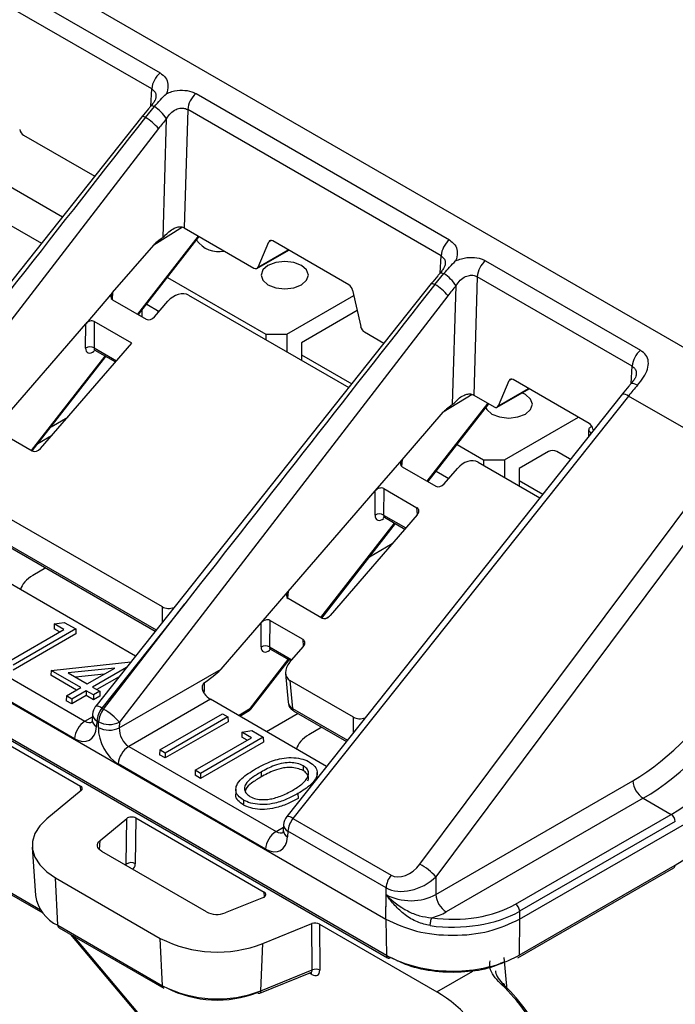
# Model space of a CAD drawing. Header units: millimetres. Extents: x 16 to 503, y 3 to 290.
# Tile 122 of 169: x 98.75 to 100.46, y 157.95 to 160.51. Entities that reach past the tile are written whole.
import ezdxf

# ---------------------------------------------------------------- set-up
doc = ezdxf.new("R2010")
doc.units = ezdxf.units.MM

msp = doc.modelspace()

# ---------------------------------------------------------------- linework, layer by layer
at = {"color": 7, "linetype": 'Continuous', "lineweight": 25}
for p, q in [((90.7967, 165.2441), (100.7299, 159.5097)), ((98.1816, 160.9091), (99.1176, 160.3688)), ((99.0961, 160.3273), (98.1601, 160.8676)), ((98.2775, 160.3334), (98.8639, 159.9949)), ((99.0934, 160.2826), (99.0961, 160.3273)), ((99.211, 160.3149), (99.8693, 159.9348)), ((99.0799, 160.2533), (99.1032, 160.2814)), ((99.1894, 160.2734), (99.1804, 159.966)), ((99.8478, 159.8933), (99.1894, 160.2734)), ((99.0705, 160.255), (98.3417, 159.3372)), ((99.1253, 159.9413), (99.1343, 160.2497)), ((98.2775, 160.2329), (98.8092, 159.926)), ((99.1135, 160.2242), (98.4232, 159.3278)), ((98.7627, 160.2071), (98.9477, 160.1004)), ((99.1761, 159.9678), (99.1011, 159.9213)), ((99.1804, 159.966), (99.3615, 159.8614)), ((99.0595, 159.7418), (99.2175, 159.9446)), ((99.0616, 159.7406), (99.2196, 159.9434)), ((99.407, 159.9336), (99.4001, 159.9296)), ((99.6081, 159.8183), (99.4107, 159.9322)), ((98.9944, 159.7979), (99.1011, 159.9213)), ((99.3694, 159.8608), (99.4519, 159.9084)), ((99.3721, 159.864), (99.4001, 159.9296)), ((99.3721, 159.864), (99.4505, 159.9092)), ((99.8451, 159.8486), (99.8478, 159.8933)), ((99.9632, 159.8806), (100.3659, 159.6481)), ((99.1369, 159.8373), (99.3926, 159.6897)), ((99.8318, 159.8193), (99.8552, 159.8473)), ((99.9417, 159.8391), (99.9327, 159.5317)), ((100.3444, 159.6066), (99.9417, 159.8391)), ((99.8222, 159.8211), (98.9503, 158.7231)), ((99.6179, 159.8039), (99.6389, 159.71)), ((99.8776, 159.507), (99.8866, 159.8154)), ((98.9944, 159.7979), (98.9244, 159.7169)), ((98.9944, 159.7979), (98.9928, 159.7805)), ((98.9942, 159.7795), (99.0818, 159.7289)), ((99.8657, 159.7899), (99.0121, 158.6814)), ((99.1918, 159.7914), (99.6079, 159.5512)), ((99.447, 159.6897), (99.621, 159.7901)), ((99.0829, 159.768), (99.1154, 159.7492)), ((99.1033, 159.7353), (99.138, 159.7754)), ((99.0709, 159.7352), (99.0709, 159.7526)), ((99.1117, 159.7513), (99.1117, 159.7449)), ((99.6297, 159.7512), (99.4851, 159.6677)), ((98.6982, 159.4553), (98.9244, 159.7169)), ((98.9242, 159.6539), (98.9244, 159.7169)), ((98.9465, 159.723), (98.9463, 159.6541)), ((99.044, 159.6667), (98.9465, 159.723)), ((99.3926, 159.6897), (99.447, 159.6897)), ((99.3926, 159.6897), (99.3926, 159.6755)), ((99.447, 159.6897), (99.447, 159.6441)), ((99.6487, 159.6956), (99.6994, 159.6664)), ((98.8072, 159.3927), (99.044, 159.6667)), ((98.9463, 159.6541), (99.0042, 159.6206)), ((99.4851, 159.6677), (99.4851, 159.6363)), ((98.7834, 159.3876), (98.9747, 159.6331)), ((98.7855, 159.3864), (98.9768, 159.6319)), ((98.9484, 159.6482), (99.0016, 159.6176)), ((99.4851, 159.6363), (99.6156, 159.5609)), ((99.4851, 159.6363), (99.4851, 159.6221)), ((100.3418, 159.5619), (100.3444, 159.6066)), ((99.9966, 159.5035), (100.0246, 159.5691)), ((99.9966, 159.5035), (100.0749, 159.5488)), ((100.0314, 159.5731), (100.0246, 159.5691)), ((100.2325, 159.4578), (100.0352, 159.5717)), ((100.3188, 159.5344), (99.4469, 158.4364)), ((100.3348, 159.5291), (99.4629, 158.4311)), ((99.9283, 159.5335), (99.8534, 159.4871)), ((99.9327, 159.5317), (99.986, 159.501)), ((99.9938, 159.5003), (100.0763, 159.5479)), ((100.0671, 159.5327), (100.0576, 159.5371)), ((100.5906, 159.3815), (100.3348, 159.5291)), ((99.8117, 159.3075), (99.9698, 159.5103)), ((99.8138, 159.3063), (99.9719, 159.5091)), ((98.8346, 159.4495), (98.8778, 159.4744)), ((99.7466, 159.3636), (99.8534, 159.4871)), ((100.0127, 159.3631), (100.2046, 159.4739)), ((100.2397, 159.4502), (100.2357, 159.4479)), ((98.698, 159.4369), (98.7857, 159.3863)), ((98.8357, 159.4256), (98.8, 159.405)), ((100.2312, 159.4416), (100.2312, 159.424)), ((100.2357, 159.4353), (100.2387, 159.4336)), ((100.2357, 159.4353), (100.2357, 159.4297)), ((100.2424, 159.4434), (100.2433, 159.4393)), ((99.8892, 159.403), (99.9583, 159.3631)), ((99.7928, 158.3126), (100.5906, 159.3815)), ((100.1269, 159.3851), (100.0508, 159.3411)), ((100.1813, 159.3662), (100.1487, 159.3851)), ((99.6766, 159.2826), (99.7466, 159.3636)), ((99.7466, 159.3636), (99.745, 159.3462)), ((99.7464, 159.3452), (99.8341, 159.2946)), ((100.6319, 159.3488), (99.8341, 158.2798)), ((99.9441, 159.3571), (100.1045, 159.2645)), ((99.9583, 159.3631), (100.0127, 159.3631)), ((99.9583, 159.3631), (99.9583, 159.3489)), ((100.0127, 159.3631), (100.0127, 159.3175)), ((99.8352, 159.3337), (99.8676, 159.3149)), ((99.8556, 159.301), (99.8902, 159.3411)), ((100.0508, 159.3411), (100.0508, 159.3097)), ((100.0508, 159.3097), (100.1122, 159.2742)), ((100.0508, 159.3097), (100.0508, 159.2955)), ((99.4505, 159.021), (99.6766, 159.2826)), ((99.6764, 159.2196), (99.6766, 159.2826)), ((99.6988, 159.2887), (99.6985, 159.2198)), ((99.6988, 159.2887), (99.7852, 159.2388)), ((99.1237, 158.9812), (98.7029, 159.2241)), ((99.7856, 159.2201), (99.5595, 158.9585)), ((99.6985, 159.2198), (99.7565, 159.1863)), ((99.7868, 159.2216), (99.7852, 159.2388)), ((99.5356, 158.9534), (99.727, 159.1988)), ((99.5377, 158.9522), (99.7291, 159.1976)), ((99.7007, 159.214), (99.7538, 159.1833)), ((99.0538, 158.8535), (98.5079, 159.1686)), ((98.7095, 159.1512), (99.1077, 158.9213)), ((98.7127, 159.1448), (99.1052, 158.9182)), ((99.6617, 159.1111), (99.7211, 159.1455)), ((98.8209, 159.0823), (98.7872, 159.0629)), ((99.3805, 158.9401), (99.4505, 159.021)), ((99.4505, 159.021), (99.4489, 159.0036)), ((99.1817, 158.9891), (98.9663, 158.7178)), ((98.9708, 158.7152), (99.1817, 158.9891)), ((99.5379, 158.952), (99.4503, 159.0026)), ((99.1236, 158.9414), (99.1237, 158.9812)), ((98.4493, 158.9572), (98.9224, 158.6841)), ((98.8428, 158.937), (98.8423, 158.9245)), ((98.8428, 158.937), (98.8685, 158.941)), ((98.8678, 158.9226), (98.8428, 158.937)), ((98.8685, 158.941), (98.8984, 158.9238)), ((99.276, 158.8192), (99.3805, 158.9401)), ((99.3803, 158.877), (99.3805, 158.9401)), ((99.4026, 158.9461), (99.4024, 158.8772)), ((99.4891, 158.8962), (99.4026, 158.9461)), ((99.5475, 158.951), (99.5585, 158.9574)), ((98.7213, 158.838), (98.8678, 158.9226)), ((98.8984, 158.9238), (98.7356, 158.8298)), ((98.8988, 158.9112), (98.7356, 158.817)), ((98.8567, 158.9162), (98.8423, 158.9245)), ((98.8984, 158.9238), (98.8988, 158.9112)), ((98.8952, 158.6386), (98.4493, 158.896)), ((98.4493, 158.8942), (99.7044, 158.1696)), ((99.4907, 158.879), (99.4891, 158.8962)), ((99.4024, 158.8772), (99.4603, 158.8438)), ((99.4046, 158.8714), (99.4577, 158.8407)), ((99.4542, 158.8367), (99.4895, 158.8775)), ((98.8345, 158.8162), (99.0419, 158.8384)), ((99.3522, 158.718), (99.4509, 158.8447)), ((99.3531, 158.7153), (99.453, 158.8434)), ((98.8345, 158.8162), (98.8339, 158.8037)), ((98.9117, 158.7716), (98.8345, 158.8162)), ((98.9997, 158.8224), (98.8789, 158.8095)), ((98.8789, 158.8095), (98.9281, 158.7811)), ((98.9727, 158.8068), (98.8975, 158.7987)), ((98.9281, 158.7811), (98.9997, 158.8224)), ((99.03, 158.8234), (98.9423, 158.7728)), ((99.0117, 158.6666), (99.276, 158.8192)), ((99.4436, 158.8082), (99.4504, 158.7334)), ((98.4493, 158.7965), (99.709, 158.0693)), ((98.4494, 158.8015), (99.7058, 158.0762)), ((98.9006, 158.7652), (98.8339, 158.8037)), ((99.0113, 158.7998), (98.9534, 158.7664)), ((99.2321, 158.7838), (99.232, 158.7633)), ((99.6203, 158.6945), (99.4551, 158.7898)), ((99.4551, 158.7898), (99.4618, 158.7169)), ((98.8741, 158.7499), (98.9117, 158.7716)), ((98.926, 158.7634), (98.8883, 158.7416)), ((98.9448, 158.7525), (98.926, 158.7634)), ((98.926, 158.7634), (98.926, 158.7506)), ((98.9423, 158.7728), (98.9612, 158.762)), ((98.9612, 158.762), (98.9448, 158.7525)), ((98.9612, 158.762), (98.9615, 158.7494)), ((99.232, 158.7633), (99.2315, 158.7578)), ((98.8741, 158.7499), (98.8737, 158.7373)), ((98.8883, 158.7289), (98.8737, 158.7373)), ((98.8883, 158.7416), (98.8741, 158.7499)), ((98.926, 158.7506), (98.8883, 158.7289)), ((98.8883, 158.7416), (98.8883, 158.7289)), ((98.9448, 158.7397), (98.926, 158.7506)), ((98.9448, 158.7525), (98.9448, 158.7397)), ((98.9615, 158.7494), (98.9448, 158.7397)), ((99.2485, 158.7411), (99.0361, 158.6184)), ((99.5505, 158.5668), (99.2485, 158.7411)), ((98.5531, 158.7221), (98.9109, 158.5155)), ((98.9663, 158.7178), (98.9708, 158.7152)), ((99.1168, 158.6097), (99.2796, 158.7037)), ((99.2796, 158.7037), (99.2939, 158.6955)), ((99.3214, 158.699), (99.3522, 158.718)), ((99.3251, 158.6969), (99.349, 158.7117)), ((99.4763, 158.7039), (99.3946, 158.6567)), ((99.4618, 158.7169), (99.6043, 158.6346)), ((99.465, 158.7105), (99.6018, 158.6315)), ((98.9224, 158.6841), (98.9417, 158.6952)), ((98.942, 158.7014), (98.9412, 158.6869)), ((98.9412, 158.6875), (98.9412, 158.6869)), ((98.9533, 158.6851), (98.9524, 158.6706)), ((98.9578, 158.6825), (98.9533, 158.6851)), ((98.9574, 158.6677), (98.9578, 158.6825)), ((99.0121, 158.6814), (99.0117, 158.6666)), ((99.2939, 158.6955), (99.1311, 158.6015)), ((99.2943, 158.6829), (99.1311, 158.5887)), ((99.2939, 158.6955), (99.2943, 158.6829)), ((99.6203, 158.6547), (99.6203, 158.6945)), ((99.3304, 158.6555), (99.3298, 158.6431)), ((99.3304, 158.6555), (99.3561, 158.6596)), ((99.3553, 158.6411), (99.3304, 158.6555)), ((99.3561, 158.6596), (99.3859, 158.6423)), ((99.5381, 158.6683), (99.5044, 158.6489)), ((99.2089, 158.5566), (99.3553, 158.6411)), ((99.3859, 158.6423), (99.2231, 158.5483)), ((99.3863, 158.6298), (99.2231, 158.5356)), ((99.3443, 158.6347), (99.3298, 158.6431)), ((99.3859, 158.6423), (99.3863, 158.6298)), ((99.0361, 158.6184), (99.419, 158.3974)), ((99.1168, 158.6097), (99.1165, 158.5972)), ((99.1311, 158.6015), (99.1168, 158.6097)), ((99.1311, 158.6015), (99.1311, 158.5887)), ((99.1311, 158.5887), (99.1165, 158.5972)), ((99.3918, 158.352), (99.0089, 158.573)), ((99.2089, 158.5566), (99.2085, 158.544)), ((99.2231, 158.5483), (99.2089, 158.5566)), ((99.3799, 158.5519), (99.3801, 158.5392)), ((99.4897, 158.5684), (99.4895, 158.5557)), ((99.5261, 158.5384), (99.5258, 158.551)), ((100.052, 158.1696), (100.7396, 158.5666)), ((99.2231, 158.5356), (99.2085, 158.544)), ((99.2231, 158.5483), (99.2231, 158.5356)), ((99.8341, 158.2339), (100.3458, 158.5293)), ((98.9126, 158.5042), (98.823, 158.4304)), ((98.9119, 158.5036), (98.9109, 158.5155)), ((99.3145, 158.5074), (99.3143, 158.4948)), ((99.3344, 158.4793), (99.3342, 158.4666)), ((99.476, 158.4963), (99.4762, 158.4836)), ((100.3729, 158.4839), (99.8612, 158.1885)), ((100.3729, 158.4839), (100.4456, 158.4419)), ((98.9617, 158.3743), (99.031, 158.4315)), ((99.0299, 158.3124), (99.031, 158.4315)), ((99.0544, 158.4327), (99.0533, 158.3136)), ((99.0544, 158.4327), (99.3883, 158.24)), ((99.4629, 158.4311), (99.7178, 158.284)), ((100.0412, 158.2085), (100.4456, 158.4419)), ((100.4564, 158.4237), (100.052, 158.1903)), ((99.419, 158.3974), (99.4383, 158.4085)), ((99.4386, 158.4147), (99.4378, 158.4002)), ((99.4378, 158.4008), (99.4378, 158.4002)), ((99.4499, 158.3984), (99.449, 158.3839)), ((99.7048, 158.2513), (99.4499, 158.3984)), ((98.9604, 158.35), (98.9617, 158.3743)), ((98.5191, 158.3556), (98.8127, 158.1861)), ((98.5358, 158.3505), (98.8068, 158.1941)), ((98.7856, 158.3571), (98.7937, 158.231)), ((99.2379, 158.1889), (98.966, 158.3459)), ((99.0274, 158.3104), (99.0299, 158.3124)), ((100.0474, 158.0693), (100.4527, 158.3033)), ((100.0506, 158.0762), (100.4559, 158.3101)), ((98.8463, 158.2768), (99.1183, 158.1198)), ((98.852, 158.1538), (98.8463, 158.2768)), ((99.8341, 158.2798), (99.8341, 158.2339)), ((99.7048, 158.2026), (99.7048, 158.2513)), ((99.3862, 158.2264), (99.2872, 158.1864)), ((99.3894, 158.2282), (99.3883, 158.24)), ((99.7054, 158.2022), (99.7054, 158.2335)), ((99.7044, 158.1696), (99.7044, 158.2028)), ((99.7048, 158.2026), (99.7044, 158.2028)), ((99.7048, 158.2026), (99.7054, 158.2023)), ((99.7044, 158.1696), (99.7058, 158.0762)), ((100.052, 158.1696), (100.0506, 158.0762)), ((100.052, 158.1903), (100.052, 158.1696)), ((98.852, 158.1538), (99.124, 157.9968)), ((98.8552, 158.1474), (99.1272, 157.9904)), ((99.3843, 158.1064), (99.5121, 158.1581)), ((99.5131, 158.0379), (99.5121, 158.1581)), ((99.5318, 158.1571), (99.5327, 158.0369)), ((99.5318, 158.1571), (99.8367, 157.9811)), ((98.885, 158.1303), (99.8281, 157.0083)), ((98.8916, 158.1264), (99.829, 157.0113)), ((99.124, 157.9968), (99.1183, 158.1198)), ((99.3796, 157.9839), (99.3843, 158.1064)), ((100.0113, 158.0698), (100.0189, 157.9863)), ((99.3766, 157.9776), (99.5094, 158.0313)), ((99.3796, 157.9839), (99.5131, 158.0379)), ((99.512, 158.0263), (99.5059, 158.0298)), ((99.8367, 157.9811), (99.9299, 158.0349))]:
    msp.add_line(p, q, dxfattribs=at)
at = {"color": 7, "linetype": 'Continuous', "lineweight": 25, "flags": 128}
for points in [[(99.1032, 160.2814), (99.0998, 160.2826), (99.097, 160.2831), (99.0948, 160.2829), (99.0933, 160.2821), (99.0931, 160.2819)], [(99.0799, 160.2533), (99.0766, 160.2547), (99.0739, 160.2555), (99.0719, 160.2557), (99.0706, 160.2552), (99.0705, 160.255)], [(99.4851, 159.8687), (99.4651, 159.8764), (99.4416, 159.8791), (99.418, 159.8764), (99.398, 159.8687), (99.3847, 159.8571), (99.38, 159.8435), (99.3847, 159.8299), (99.398, 159.8184), (99.418, 159.8107), (99.4416, 159.808), (99.4651, 159.8107), (99.4851, 159.8184), (99.4984, 159.8299), (99.5031, 159.8435), (99.4984, 159.8571), (99.4851, 159.8687)], [(99.8448, 159.848), (99.845, 159.8482), (99.8466, 159.849), (99.8488, 159.8491), (99.8517, 159.8485), (99.8552, 159.8473)], [(99.8222, 159.8211), (99.8224, 159.8212), (99.8236, 159.8217), (99.8257, 159.8215), (99.8284, 159.8207), (99.8318, 159.8193)], [(100.3415, 159.5613), (100.3428, 159.5622), (100.3455, 159.5624), (100.349, 159.5616), (100.3534, 159.5599), (100.3584, 159.5572)], [(99.9639, 159.4988), (99.9667, 159.494), (99.98, 159.4824), (100, 159.4747), (100.0236, 159.472), (100.0471, 159.4747), (100.0671, 159.4824), (100.0804, 159.494), (100.0851, 159.5076), (100.0804, 159.5211), (100.0671, 159.5327)], [(100.1842, 159.3649), (100.1836, 159.3651), (100.1813, 159.3662)], [(98.823, 158.4304), (98.8049, 158.4123), (98.7926, 158.3926), (98.7863, 158.372), (98.7863, 158.3511), (98.7926, 158.3306), (98.8049, 158.3109), (98.823, 158.2928), (98.8463, 158.2768)], [(98.966, 158.3459), (98.9617, 158.3489), (98.9583, 158.3522), (98.956, 158.3558), (98.9549, 158.3597), (98.9549, 158.3635), (98.956, 158.3673), (98.9583, 158.371), (98.9617, 158.3743)], [(100.0123, 157.997), (100.0126, 157.9987), (100.0125, 158.0001), (100.0121, 158.0012), (100.0112, 158.0018), (100.01, 158.002), (100.0085, 158.0018), (100.0067, 158.0011), (100.0048, 158.0001)]]:
    msp.add_lwpolyline(points, dxfattribs=at)
at = {"color": 7, "linetype": 'Continuous', "lineweight": 25}
for centre, radius, start, end in [((99.1568, 160.3221), 0.0609, 130.0119, 175.1523), ((99.2501, 160.2682), 0.0609, 130.0119, 175.1523), ((99.0404, 160.1885), 0.1121, 33.0864, 55.9277), ((98.9984, 160.1254), 0.1516, 40.6578, 57.5192), ((99.2693, 159.9732), 0.0689, 214.4614, 282.6737), ((99.9085, 159.8882), 0.0609, 130.0119, 175.1523), ((100.0024, 159.834), 0.0609, 130.0119, 175.1523), ((99.7925, 159.7541), 0.1124, 33.1034, 56.0855), ((99.7504, 159.6909), 0.152, 40.6718, 57.6326), ((98.9354, 159.6354), 0.0216, 59.759, 121.2864), ((100.4051, 159.6015), 0.0609, 130.0119, 175.1523), ((100.3209, 159.5138), 0.0207, 47.9402, 95.8646), ((100.2381, 159.4416), 0.00672, 110.7834, 249.2166), ((100.1378, 159.3641), 0.0236, 62.6097, 117.3903), ((99.6876, 159.2011), 0.0216, 59.759, 121.2864), ((99.3915, 158.8585), 0.0216, 59.759, 121.2864), ((98.9804, 158.6991), 0.0385, 141.5485, 176.5972), ((98.9524, 158.7024), 0.0207, 47.9402, 95.8646), ((99.013, 158.6803), 0.0599, 141.1786, 175.373), ((99.0175, 158.6777), 0.0599, 141.1786, 175.373), ((98.8938, 158.579), 0.1565, 40.8544, 60.506), ((99.3446, 158.7178), 0.00752, 305.6339, 1.8045), ((99.3409, 158.7247), 0.0154, 301.7676, 322.0611), ((99.3503, 158.7159), 0.00287, 348.1274, 48.2219), ((99.4692, 158.7166), 0.0074, 177.5446, 235.2196), ((98.9546, 158.634), 0.0595, 122.7341, 175.5335), ((98.9601, 158.6879), 0.0189, 182.9824, 246.111), ((98.9609, 158.7024), 0.0189, 182.9824, 246.111), ((98.9861, 158.7388), 0.0631, 243.2966, 294.3536), ((98.9857, 158.7241), 0.0631, 243.2966, 294.3536), ((99.0683, 158.5684), 0.0595, 122.7341, 175.5335), ((100.4051, 158.5339), 0.0595, 184.4665, 237.2659), ((99.477, 158.4125), 0.0385, 141.5485, 176.5972), ((99.449, 158.4158), 0.0207, 47.9402, 95.8646), ((99.5096, 158.3936), 0.0599, 141.1786, 175.373), ((100.4327, 158.4219), 0.0238, 4.4665, 57.2659), ((99.4512, 158.3473), 0.0595, 122.7341, 175.5335), ((99.4567, 158.4012), 0.0189, 182.9824, 246.111), ((99.4575, 158.4157), 0.0189, 182.9824, 246.111), ((99.0425, 158.2957), 0.021, 58.8249, 126.9578), ((99.7213, 158.1799), 0.1507, 41.5296, 61.6611), ((100.4483, 158.3095), 0.00762, 305.3585, 4.6077), ((99.7645, 158.2464), 0.0599, 141.1786, 175.373), ((98.8945, 158.2465), 0.102, 188.7399, 245.3962), ((99.8934, 158.2386), 0.0595, 184.4665, 237.2659), ((100.0283, 158.1884), 0.0238, 4.4665, 57.2659), ((99.2653, 158.2424), 0.0602, 242.9112, 291.3061), ((98.8594, 158.1535), 0.00738, 177.4792, 235.285), ((99.2662, 158.409), 0.3249, 242.9112, 291.3061), ((99.5219, 158.0175), 0.0222, 60.8043, 113.413), ((99.5034, 158.0263), 0.00854, 359.9163, 37.3124), ((99.2662, 158.2748), 0.3122, 242.9112, 291.3061), ((99.1314, 157.9965), 0.00738, 177.4792, 235.285), ((99.2661, 158.2478), 0.2882, 242.9112, 291.3061), ((99.3751, 157.9833), 0.00587, 222.7412, 284.3795), ((99.3734, 157.983), 0.00627, 300.2145, 8.459)]:
    msp.add_arc(centre, radius, start, end, dxfattribs=at)
for centre, major_axis, ratio, start_param, end_param in [((98.4182, 159.3717), (2.5647, 3.2799), 0.005437, 1.30291, 1.56935), ((99.2442, 160.0539), (0.1684, 0.3024), 0.587367, 1.224226, 1.322214), ((98.7633, 160.22), (-0.0071, 0.0137), 0.606756, 1.163619, 2.38535), ((99.1532, 159.9502), (0.0385, 0), 0.577814, 0.784634, 0.836004), ((99.8753, 160.3666), (0.7761, 0.4491), 0.030844, 2.863298, 3.052754), ((99.4102, 159.9193), (-0.0071, 0.0137), 0.606756, 5.526942, 6.748673), ((99.3621, 159.8743), (-0.0071, 0.0137), 0.606756, 2.38535, 3.60708), ((99.1958, 158.9704), (2.5647, 3.2799), 0.005437, 1.313262, 1.56935), ((99.6075, 159.8054), (-0.0071, 0.0137), 0.606756, 4.305212, 5.526942), ((99.9965, 159.6196), (0.1684, 0.3024), 0.587367, 1.224226, 1.322214), ((99.0057, 159.7921), (0.0142, 0.0101), 0.686479, 1.912796, 3.445806), ((99.1647, 159.759), (0.0333, 0.0272), 0.708063, 0.262695, 1.813703), ((99.0927, 159.7418), (0.0133, 0.0109), 0.708063, 3.404287, 4.955296), ((98.9356, 159.711), (0.0139, 0.0091), 0.716861, 0.347482, 1.950394), ((99.6493, 159.7085), (-0.0071, 0.0137), 0.606756, 1.163619, 2.38535), ((98.9452, 159.6681), (0.0158, 0.0264), 0.525732, 2.416522, 4.066688), ((98.9564, 159.6614), (0.0081, 0.0131), 0.47396, 2.422018, 3.155138), ((100.0346, 159.5588), (-0.0071, 0.0137), 0.606756, 5.526942, 6.748673), ((100.4723, 159.3444), (0.1967, 0.3305), 0.568244, 1.240876, 1.338864), ((99.9055, 159.516), (0.0385, 0), 0.577814, 0.784634, 0.836004), ((100.6276, 159.9323), (0.7761, 0.4491), 0.030844, 2.863298, 3.052754), ((99.9865, 159.5139), (-0.0071, 0.0137), 0.606756, 2.38535, 3.60708), ((100.2319, 159.4449), (-0.0071, 0.0137), 0.606756, 4.305212, 5.526942), ((98.7965, 159.3993), (0.0133, 0.0109), 0.708063, 3.404287, 4.955296), ((99.7579, 159.3578), (0.0142, 0.0101), 0.686479, 1.912796, 3.445806), ((99.9169, 159.3247), (0.0333, 0.0272), 0.708063, 0.262695, 1.813703), ((99.8449, 159.3076), (0.0133, 0.0109), 0.708063, 3.404287, 4.955296), ((99.6879, 159.2767), (0.0139, 0.0091), 0.716861, 0.347482, 1.950394), ((99.6974, 159.2338), (0.0158, 0.0264), 0.525732, 2.416522, 4.066044), ((99.7087, 159.2271), (0.0081, 0.0131), 0.47396, 2.422018, 3.155138), ((99.7749, 159.2265), (0.0132, 0.0098), 0.737468, 5.009045, 6.594151), ((98.8691, 159.0158), (0.1157, 0), 0.575709, 2.357564, 2.987039), ((99.4618, 159.0152), (0.0142, 0.0101), 0.686479, 1.912796, 3.445806), ((99.1509, 159.0111), (0.0348, 0.0228), 0.717318, 3.488103, 4.358729), ((99.3917, 158.9342), (0.0139, 0.0091), 0.716861, 0.347482, 1.950394), ((99.5488, 158.965), (0.0133, 0.0109), 0.708063, 3.404287, 4.955296), ((99.4787, 158.8839), (0.0132, 0.0098), 0.737468, 5.009045, 6.594151), ((99.4013, 158.8913), (0.0158, 0.0264), 0.525732, 2.416522, 4.066044), ((99.4125, 158.8845), (0.0081, 0.0131), 0.47396, 2.422018, 3.155138), ((99.4811, 158.8205), (0.033, 0.0244), 0.737468, 1.867452, 3.452558), ((98.5284, 158.3568), (0.7495, 0.4663), 0.028471, 5.91348, 6.191863), ((100.325, 158.9998), (0.2573, 0.4996), 0.606756, 3.897836, 4.630874), ((99.2432, 158.7565), (0.0154, -0.0007), 0.607816, 2.418322, 2.703943), ((99.2471, 158.7716), (-0.0207, 0.0325), 0.546414, 1.708838, 2.332695), ((100.3521, 158.9858), (0.2766, 0.5328), 0.604931, 3.899878, 4.632916), ((99.4882, 158.7422), (0.0365, 0.0142), 0.706309, 2.941388, 3.672785), ((100.4228, 158.945), (0.2743, 0.5342), 0.607483, 3.897011, 4.63005), ((98.9252, 158.7171), (-0.0158, 0.0352), 0.633992, 2.420608, 3.204913), ((99.6475, 158.7244), (0.0348, 0.0228), 0.717318, 3.488103, 4.358729), ((98.8981, 158.7031), (-0.0353, 0.0684), 0.606756, 2.38535, 3.938693), ((99.0118, 158.6374), (-0.0353, 0.0684), 0.606756, 0.832007, 2.38535), ((99.039, 158.6515), (-0.0158, 0.0352), 0.633992, 0.867265, 2.420608), ((99.5863, 158.6018), (0.1157, 0), 0.575709, 2.357564, 2.987039), ((100.4652, 158.9203), (0.3866, 0.6472), 0.56722, 3.935338, 4.495193), ((98.8999, 158.5093), (0.0154, 0), 0.575962, 5.673066, 7.06703), ((99.0436, 158.4263), (0.0154, 0), 0.579174, 0.787608, 2.529674), ((99.4218, 158.4304), (-0.0158, 0.0352), 0.633992, 2.420608, 3.204913), ((99.3947, 158.4164), (-0.0353, 0.0684), 0.606756, 2.38535, 3.938693), ((99.0204, 158.3207), (-0.0075, 0.0137), 0.429724, 3.522044, 3.852206), ((99.0312, 158.3276), (-0.0169, 0.0259), 0.550877, 2.930093, 3.831765), ((99.7553, 158.3344), (0.0426, 0.0467), 0.678092, 3.289663, 4.85772), ((99.7694, 158.3157), (0.0867, 0.0418), 0.699365, 3.603289, 5.171347), ((99.3773, 158.2337), (0.0154, 0), 0.575407, 5.325458, 7.067524), ((99.7694, 158.2732), (0.0915, 0), 0.605558, 3.937547, 5.496418), ((99.8782, 158.3031), (0.2308, 0), 0.578871, 4.472534, 5.496418), ((99.8782, 158.2905), (0.2462, 0), 0.574901, 4.472534, 5.496418), ((99.7694, 158.2418), (0.13, 0), 0.578871, 5.140447, 5.496418), ((99.521, 158.1508), (0.0154, 0), 0.578616, 0.786141, 2.180105), ((99.4998, 158.044), (0.0116, -0.0114), 0.574093, 6.038207, 6.844606), ((99.5106, 158.0509), (-0.017, 0.0261), 0.540969, 2.323696, 3.842132), ((99.9553, 157.8328), (-0.142, 0.2244), 0.548244, 4.42832, 5.159892), ((99.9662, 157.8398), (-0.1343, 0.2111), 0.546414, 4.42709, 5.158663), ((99.8466, 157.77), (-0.1426, 0.224), 0.546414, 4.42709, 5.474288)]:
    msp.add_ellipse(centre, major_axis=major_axis, ratio=ratio, start_param=start_param, end_param=end_param, dxfattribs=at)
for points, knots in [([(99.1176, 160.3688), (99.1229, 160.3648), (99.1336, 160.3568), (99.1393, 160.3393), (99.1377, 160.3248), (99.1347, 160.3166), (99.1342, 160.315)], [0, 0, 0, 0, 0.300086, 0.607308, 0.925699, 1, 1, 1, 1]), ([(99.0961, 160.3273), (99.0987, 160.3253), (99.1041, 160.3213), (99.1073, 160.3131), (99.1067, 160.3072), (99.1065, 160.3049)], [0, 0, 0, 0, 0.3801187, 0.768389, 1, 1, 1, 1]), ([(99.1342, 160.315), (99.1389, 160.3168), (99.1524, 160.3221), (99.1756, 160.3249), (99.1973, 160.3217), (99.2073, 160.3167), (99.211, 160.3149)], [0, 0, 0, 0, 0.182256, 0.519349, 0.826932, 1, 1, 1, 1]), ([(99.1069, 160.3049), (99.1069, 160.3046), (99.1069, 160.3039), (99.1048, 160.298), (99.1002, 160.2902), (99.0953, 160.2847), (99.093, 160.282)], [0, 0, 0, 0, 0.186419, 0.457765, 0.738143, 1, 1, 1, 1]), ([(99.1032, 160.2814), (99.1133, 160.2929), (99.1234, 160.3046), (99.1341, 160.3149), (99.1342, 160.315)], [0, 0, 0, 0, 0.991824, 1, 1, 1, 1]), ([(99.0932, 160.282), (99.0913, 160.2798), (99.0835, 160.2711), (99.0761, 160.2619), (99.0705, 160.255)], [0, 0, 0, 0, 0.25015, 1, 1, 1, 1]), ([(99.1343, 160.2497), (99.1377, 160.2548), (99.1442, 160.2647), (99.1581, 160.2743), (99.172, 160.2779), (99.1826, 160.2768), (99.1876, 160.2743), (99.1894, 160.2734)], [0, 0, 0, 0, 0.265082, 0.507684, 0.711489, 0.89586, 1, 1, 1, 1]), ([(99.1253, 159.9413), (99.1267, 159.9425), (99.1317, 159.9469), (99.1406, 159.9566), (99.1527, 159.9649), (99.1643, 159.969), (99.173, 159.9692), (99.1773, 159.9675), (99.179, 159.9668)], [0, 0, 0, 0, 0.0857313, 0.3179179, 0.5708032, 0.7532936, 0.9026345, 1, 1, 1, 1]), ([(99.8693, 159.9348), (99.8746, 159.9309), (99.8853, 159.9229), (99.8911, 159.9054), (99.8894, 159.8907), (99.8863, 159.8822), (99.8856, 159.8804)], [0, 0, 0, 0, 0.296943, 0.600948, 0.916005, 1, 1, 1, 1]), ([(99.8478, 159.8933), (99.8504, 159.8913), (99.8558, 159.8873), (99.859, 159.8792), (99.8584, 159.8732), (99.8582, 159.871)], [0, 0, 0, 0, 0.3801187, 0.768389, 1, 1, 1, 1]), ([(99.8856, 159.8804), (99.8906, 159.8823), (99.9043, 159.8878), (99.9278, 159.8906), (99.9495, 159.8874), (99.9596, 159.8824), (99.9632, 159.8806)], [0, 0, 0, 0, 0.1907873, 0.5243641, 0.8287374, 1, 1, 1, 1]), ([(99.8586, 159.871), (99.8586, 159.8707), (99.8586, 159.87), (99.8565, 159.8641), (99.8519, 159.8563), (99.847, 159.8507), (99.8447, 159.8481)], [0, 0, 0, 0, 0.186361, 0.457624, 0.737916, 1, 1, 1, 1]), ([(99.8552, 159.8473), (99.8651, 159.8587), (99.875, 159.8701), (99.8855, 159.8803), (99.8856, 159.8804)], [0, 0, 0, 0, 0.991628, 1, 1, 1, 1]), ([(99.8449, 159.848), (99.843, 159.8459), (99.8352, 159.8371), (99.8278, 159.8279), (99.8222, 159.8211)], [0, 0, 0, 0, 0.25015, 1, 1, 1, 1]), ([(99.8866, 159.8154), (99.89, 159.8206), (99.8965, 159.8304), (99.9103, 159.8401), (99.9242, 159.8437), (99.9349, 159.8425), (99.9399, 159.84), (99.9417, 159.8391)], [0, 0, 0, 0, 0.265082, 0.507684, 0.711489, 0.89586, 1, 1, 1, 1]), ([(98.9454, 159.6491), (98.9453, 159.6491), (98.9453, 159.6491), (98.9472, 159.6491), (98.948, 159.6483), (98.9483, 159.6481)], [0, 0, 0, 0, 0.259216, 0.792326, 1, 1, 1, 1]), ([(100.3584, 159.5572), (100.364, 159.564), (100.3752, 159.5776), (100.3852, 159.5988), (100.3877, 159.6187), (100.3819, 159.6362), (100.3712, 159.6442), (100.3659, 159.6481)], [0, 0, 0, 0, 0.208319, 0.418746, 0.618667, 0.811574, 1, 1, 1, 1]), ([(100.3444, 159.6066), (100.3471, 159.6046), (100.3524, 159.6006), (100.3556, 159.5925), (100.355, 159.5865), (100.3548, 159.5843)], [0, 0, 0, 0, 0.3801187, 0.768389, 1, 1, 1, 1]), ([(100.3552, 159.5843), (100.3552, 159.584), (100.3552, 159.5833), (100.3531, 159.5774), (100.3485, 159.5696), (100.3436, 159.5641), (100.3413, 159.5614)], [0, 0, 0, 0, 0.186361, 0.457624, 0.737916, 1, 1, 1, 1]), ([(100.3415, 159.5614), (100.3396, 159.5592), (100.3318, 159.5504), (100.3244, 159.5413), (100.3188, 159.5344)], [0, 0, 0, 0, 0.2501503, 1, 1, 1, 1]), ([(99.8776, 159.507), (99.8789, 159.5082), (99.884, 159.5126), (99.8929, 159.5223), (99.905, 159.5307), (99.9166, 159.5348), (99.9253, 159.535), (99.9296, 159.5332), (99.9312, 159.5325)], [0, 0, 0, 0, 0.085731, 0.317918, 0.570803, 0.753294, 0.902634, 1, 1, 1, 1]), ([(99.6976, 159.2148), (99.6976, 159.2148), (99.6975, 159.2148), (99.6994, 159.2148), (99.7003, 159.214), (99.7005, 159.2138)], [0, 0, 0, 0, 0.261168, 0.798293, 1, 1, 1, 1]), ([(99.4015, 158.8723), (99.4015, 158.8723), (99.4014, 158.8722), (99.4033, 158.8723), (99.4041, 158.8715), (99.4044, 158.8713)], [0, 0, 0, 0, 0.261168, 0.798293, 1, 1, 1, 1]), ([(99.2324, 158.756), (99.2311, 158.7583), (99.2282, 158.7633), (99.2276, 158.7714), (99.2285, 158.7778), (99.23, 158.7815), (99.2311, 158.7831), (99.2318, 158.7837), (99.2321, 158.7838)], [0, 0, 0, 0, 0.259133, 0.571507, 0.795908, 0.894897, 0.969057, 1, 1, 1, 1]), ([(99.4509, 158.7333), (99.4512, 158.7306), (99.4519, 158.7241), (99.4572, 158.716), (99.4626, 158.7122), (99.465, 158.7105)], [0, 0, 0, 0, 0.294896, 0.693402, 1, 1, 1, 1]), ([(98.9412, 158.6869), (98.9408, 158.6847), (98.9403, 158.6808), (98.9401, 158.6808), (98.94, 158.6808)], [0, 0, 0, 0, 0.546899, 1, 1, 1, 1]), ([(99.3655, 158.5601), (99.3744, 158.565), (99.3945, 158.5761), (99.4262, 158.5873), (99.4587, 158.5905), (99.4834, 158.5876), (99.4983, 158.5821), (99.5047, 158.5786), (99.5055, 158.5781)], [0, 0, 0, 0, 0.230095, 0.520199, 0.676876, 0.834549, 0.97838, 1, 1, 1, 1]), ([(99.4897, 158.5684), (99.4847, 158.5706), (99.475, 158.575), (99.4565, 158.5771), (99.4356, 158.5756), (99.4081, 158.5677), (99.3908, 158.558), (99.3799, 158.5519)], [0, 0, 0, 0, 0.147294, 0.28831, 0.432943, 0.640185, 1, 1, 1, 1]), ([(99.5055, 158.5781), (99.5109, 158.5744), (99.5214, 158.5669), (99.5269, 158.5529), (99.5242, 158.5365), (99.5086, 158.5163), (99.488, 158.5037), (99.476, 158.4963)], [0, 0, 0, 0, 0.153942, 0.305477, 0.44736, 0.676445, 1, 1, 1, 1]), ([(99.3344, 158.4793), (99.3291, 158.483), (99.3188, 158.4903), (99.3134, 158.5041), (99.3163, 158.5197), (99.3321, 158.5398), (99.3528, 158.5523), (99.3655, 158.5601)], [0, 0, 0, 0, 0.153036, 0.301548, 0.442309, 0.657101, 1, 1, 1, 1]), ([(99.3799, 158.5519), (99.3713, 158.5467), (99.3557, 158.5374), (99.3404, 158.5228), (99.336, 158.5095), (99.339, 158.4977), (99.3471, 158.4916), (99.3512, 158.4885)], [0, 0, 0, 0, 0.291969, 0.532103, 0.686542, 0.841748, 1, 1, 1, 1]), ([(99.4895, 158.5557), (99.4845, 158.558), (99.4748, 158.5623), (99.4564, 158.5644), (99.4355, 158.5629), (99.4082, 158.5549), (99.391, 158.5453), (99.3801, 158.5392)], [0, 0, 0, 0, 0.147812, 0.288385, 0.432871, 0.640389, 1, 1, 1, 1]), ([(99.4618, 158.5045), (99.4703, 158.5097), (99.4872, 158.5202), (99.5021, 158.5365), (99.5045, 158.5509), (99.5002, 158.561), (99.493, 158.5661), (99.4897, 158.5684)], [0, 0, 0, 0, 0.2921514, 0.5876793, 0.7325594, 0.8777053, 1, 1, 1, 1]), ([(99.5019, 158.5291), (99.5027, 158.5322), (99.5043, 158.5388), (99.4998, 158.5484), (99.4927, 158.5534), (99.4895, 158.5557)], [0, 0, 0, 0, 0.3230947, 0.6914675, 1, 1, 1, 1]), ([(99.3801, 158.5392), (99.3716, 158.5341), (99.3563, 158.5247), (99.3414, 158.5118), (99.3395, 158.504), (99.339, 158.502)], [0, 0, 0, 0, 0.476416, 0.866128, 1, 1, 1, 1]), ([(99.4146, 158.4844), (99.42, 158.4861), (99.4314, 158.4895), (99.4471, 158.4965), (99.4569, 158.5018), (99.4618, 158.5045)], [0, 0, 0, 0, 0.313273, 0.654672, 1, 1, 1, 1]), ([(99.3342, 158.4666), (99.3291, 158.4703), (99.3189, 158.4777), (99.3135, 158.4882), (99.3147, 158.4938), (99.3149, 158.4948)], [0, 0, 0, 0, 0.457818, 0.901998, 1, 1, 1, 1]), ([(99.4762, 158.4836), (99.4673, 158.4787), (99.4493, 158.4688), (99.4196, 158.4585), (99.3901, 158.4541), (99.3642, 158.4556), (99.3457, 158.4606), (99.3369, 158.4652), (99.3342, 158.4666)], [0, 0, 0, 0, 0.227899, 0.457292, 0.632698, 0.781821, 0.931181, 1, 1, 1, 1]), ([(99.476, 158.4963), (99.4671, 158.4914), (99.4491, 158.4815), (99.4195, 158.4712), (99.39, 158.4668), (99.3642, 158.4683), (99.3458, 158.4733), (99.3371, 158.4779), (99.3344, 158.4793)], [0, 0, 0, 0, 0.228494, 0.458495, 0.633572, 0.782508, 0.931683, 1, 1, 1, 1]), ([(99.3512, 158.4885), (99.3562, 158.4862), (99.3659, 158.4818), (99.3841, 158.4798), (99.4006, 158.4809), (99.4102, 158.4833), (99.4146, 158.4844)], [0, 0, 0, 0, 0.2754933, 0.537351, 0.7933829, 1, 1, 1, 1]), ([(99.4378, 158.4002), (99.4375, 158.3981), (99.4369, 158.3941), (99.4367, 158.3941), (99.4366, 158.3941)], [0, 0, 0, 0, 0.546899, 1, 1, 1, 1]), ([(99.8198, 158.153), (99.8083, 158.1556), (99.7848, 158.1609), (99.7537, 158.1802), (99.7314, 158.2009), (99.717, 158.2179), (99.71, 158.227), (99.7066, 158.2317), (99.7057, 158.233), (99.7055, 158.2334), (99.7054, 158.2335), (99.7054, 158.2335), (99.7054, 158.2336)], [0, 0, 0, 0, 0.243834, 0.502624, 0.751566, 0.875943, 0.967005, 0.990715, 0.997133, 0.998996, 0.999601, 1, 1, 1, 1]), ([(99.7054, 158.2335), (99.7054, 158.2335), (99.7054, 158.2335), (99.7055, 158.2335), (99.7058, 158.2328), (99.7064, 158.2324), (99.7068, 158.2319), (99.7068, 158.2319), (99.707, 158.2317), (99.7221, 158.2157), (99.7496, 158.195), (99.791, 158.1774), (99.8127, 158.1746), (99.8234, 158.1733)], [0, 0, 0, 0, 0.00001, 0.000088, 0.001541, 0.015996, 0.016036, 0.016344, 0.017195, 0.020404, 0.522478, 0.764948, 1, 1, 1, 1]), ([(99.7044, 158.1696), (99.7298, 158.158), (99.7806, 158.1347), (99.8782, 158.1247), (99.9759, 158.1347), (100.0267, 158.158), (100.052, 158.1696)], [0, 0, 0, 0, 0.250091, 0.5, 0.749909, 1, 1, 1, 1]), ([(99.7058, 158.0762), (99.7058, 158.0762), (99.7202, 158.0679), (99.7581, 158.0508), (99.8292, 158.035), (99.9126, 158.0335), (99.979, 158.0459), (100.0238, 158.0619), (100.0423, 158.0717), (100.0506, 158.0762)], [0, 0, 0, 0, 0.000012, 0.159334, 0.373556, 0.587984, 0.802813, 0.911049, 1, 1, 1, 1]), ([(100.0123, 158.0589), (100.001, 158.0537), (99.9712, 158.04), (99.9078, 158.0306), (99.8327, 158.0316), (99.765, 158.046), (99.7312, 158.0629), (99.7167, 158.0701)], [0, 0, 0, 0, 0.133068, 0.350609, 0.587413, 0.824006, 1, 1, 1, 1]), ([(100.0048, 158.0001), (100.0038, 158.001), (99.996, 158.0084), (99.9834, 158.0229), (99.973, 158.0429), (99.9745, 158.0551), (99.9753, 158.0611)], [0, 0, 0, 0, 0.042439, 0.361734, 0.683984, 1, 1, 1, 1]), ([(99.5093, 158.031), (99.5102, 158.0313), (99.5114, 158.0317), (99.5111, 158.0317), (99.511, 158.0317)], [0, 0, 0, 0, 0.775292, 1, 1, 1, 1]), ([(99.9896, 158.0359), (99.9895, 158.0349), (99.9889, 158.0289), (99.9958, 158.0163), (100.0053, 158.0041), (100.0115, 157.9978), (100.0123, 157.997)], [0, 0, 0, 0, 0.090202, 0.5183, 0.943074, 1, 1, 1, 1])]:
    msp.add_open_spline(points, degree=3, knots=knots, dxfattribs=at)
for points in [[(99.8198, 158.153), (99.8198, 158.1548), (99.82, 158.1583), (99.8209, 158.1641), (99.822, 158.1695), (99.8229, 158.172), (99.8234, 158.1733)], [(99.7058, 158.0762), (99.706, 158.0746), (99.7064, 158.0716), (99.7089, 158.069), (99.7125, 158.0682), (99.7153, 158.0695), (99.7167, 158.0701)]]:
    msp.add_open_spline(points, degree=3, dxfattribs=at)

doc.saveas('drawing.dxf')
